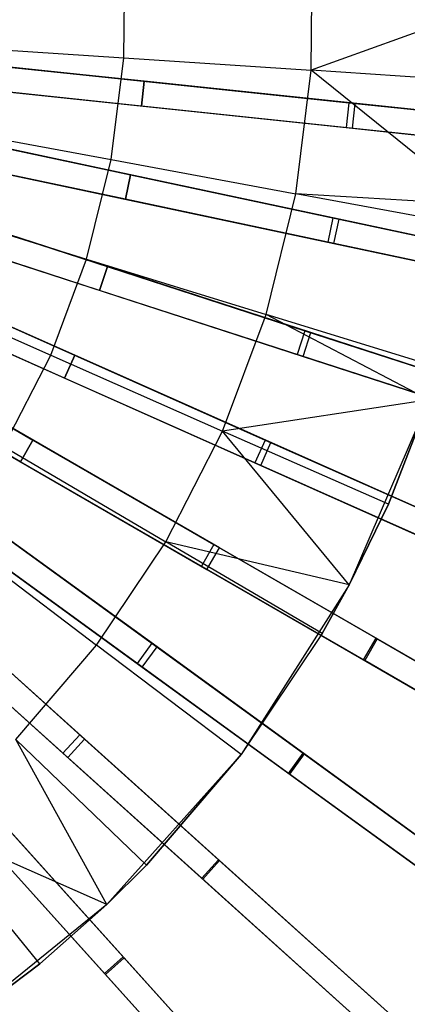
# Model space of a CAD drawing. Extents: x 0.4 to 55.5, y 0.4 to 55.5.
# Tile 74 of 103: x 32.6 to 34.9, y 21.9 to 27.8. Entities that reach past the tile are written whole.
import ezdxf

# ---------------------------------------------------------------- set-up
doc = ezdxf.new("R2010")
doc.units = 0
doc.header["$LTSCALE"] = 2.54
doc.layers.get('0').update_dxf_attribs({"color": 13, "linetype": 'CONTINUOUS'})

# ---------------------------------------------------------------- blocks, each defined once
blk = doc.blocks.new('M_STL')
at = {"color": 0}
for p, q in [((34.3226, 27.4965, 200.306), (34.3289, 28.2423, 200.306)), ((34.3226, 27.4965, 200.306), (34.3289, 28.2423, 200.306)), ((33.1989, 27.5714, 199.8429), (33.204, 28.1862, 199.8429)), ((33.1989, 27.5714, 199.8429), (33.204, 28.1862, 199.8429)), ((35.4229, 27.8938, 200.8566), (34.3226, 27.4965, 200.306)), ((35.4229, 27.8938, 200.8566), (34.3226, 27.4965, 200.306)), ((32.0421, 27.6485, 199.4703), (33.1989, 27.5714, 199.8429)), ((32.0421, 27.6485, 199.4703), (33.1989, 27.5714, 199.8429)), ((31.4863, 27.6239, 31.6372), (34.5473, 27.3022, 31.3602)), ((31.4863, 27.6239, 31.6372), (34.5473, 27.3022, 31.3602)), ((34.5852, 27.2982, 31.2044), (31.5213, 27.6202, 31.4851)), ((34.5852, 27.2982, 31.2044), (31.5213, 27.6202, 31.4851)), ((33.3201, 27.4312, 2.0501), (32.51, 27.5163, 2.0501)), ((32.51, 27.5163, 2.2001), (33.3201, 27.4312, 2.2001)), ((33.3201, 27.4312, 2.0501), (32.51, 27.5163, 2.0501)), ((32.51, 27.5163, 2.2001), (33.3201, 27.4312, 2.2001)), ((33.1224, 26.9613, 199.8429), (33.1989, 27.5714, 199.8429)), ((33.1224, 26.9613, 199.8429), (33.1989, 27.5714, 199.8429)), ((33.1989, 27.5714, 199.8429), (34.3226, 27.4965, 200.306)), ((33.1989, 27.5714, 199.8429), (34.3226, 27.4965, 200.306)), ((31.4706, 27.4747, 31.6372), (34.5317, 27.153, 31.3602)), ((31.4706, 27.4747, 31.6372), (34.5317, 27.153, 31.3602)), ((31.5057, 27.471, 31.4851), (34.5695, 27.149, 31.2044)), ((31.5057, 27.471, 31.4851), (34.5695, 27.149, 31.2044)), ((34.2298, 26.7564, 200.306), (34.3226, 27.4965, 200.306)), ((34.2298, 26.7564, 200.306), (34.3226, 27.4965, 200.306)), ((35.4064, 27.4242, 200.8566), (34.3226, 27.4965, 200.306)), ((35.4064, 27.4242, 200.8566), (34.3226, 27.4965, 200.306)), ((35.3211, 26.6911, 200.8566), (34.3226, 27.4965, 200.306)), ((35.3211, 26.6911, 200.8566), (34.3226, 27.4965, 200.306)), ((33.3201, 27.4312, 2.0501), (33.3044, 27.282, 2.0501)), ((33.3044, 27.282, 2.2001), (33.3201, 27.4312, 2.2001)), ((33.3201, 27.4312, 2.0501), (33.3044, 27.282, 2.0501)), ((33.3044, 27.282, 2.2001), (33.3201, 27.4312, 2.2001)), ((35.6884, 27.1822, 2.1745), (33.3201, 27.4312, 2.0501)), ((33.3201, 27.4312, 2.2001), (35.6808, 27.183, 2.3245)), ((35.6884, 27.1822, 2.1745), (33.3201, 27.4312, 2.0501)), ((33.3201, 27.4312, 2.2001), (35.6808, 27.183, 2.3245)), ((33.3044, 27.282, 2.2001), (32.4943, 27.3671, 2.2001)), ((33.3044, 27.282, 2.0501), (32.4943, 27.3671, 2.0501)), ((33.3044, 27.282, 2.0501), (32.4943, 27.3671, 2.0501)), ((33.3044, 27.282, 2.2001), (32.4943, 27.3671, 2.2001)), ((35.6651, 27.0339, 2.3245), (33.3044, 27.282, 2.2001)), ((35.6727, 27.0331, 2.1745), (33.3044, 27.282, 2.0501)), ((35.6727, 27.0331, 2.1745), (33.3044, 27.282, 2.0501)), ((35.6651, 27.0339, 2.3245), (33.3044, 27.282, 2.2001)), ((34.5473, 27.3022, 31.3602), (34.5317, 27.153, 31.3602)), ((34.5473, 27.3022, 31.3602), (34.5317, 27.153, 31.3602)), ((34.5473, 27.3022, 31.3602), (37.9351, 26.9461, 30.845)), ((34.5473, 27.3022, 31.3602), (37.9351, 26.9461, 30.845)), ((34.5695, 27.149, 31.2044), (34.5852, 27.2982, 31.2044)), ((34.5695, 27.149, 31.2044), (34.5852, 27.2982, 31.2044)), ((37.9715, 26.9423, 30.686), (34.5852, 27.2982, 31.2044)), ((37.9715, 26.9423, 30.686), (34.5852, 27.2982, 31.2044)), ((31.4393, 27.2523, 31.637), (34.4517, 26.612, 31.3595)), ((31.4393, 27.2523, 31.637), (34.4517, 26.612, 31.3595)), ((34.4891, 26.604, 31.2037), (31.4739, 27.2449, 31.4849)), ((34.4891, 26.604, 31.2037), (31.4739, 27.2449, 31.4849)), ((31.9823, 27.1721, 199.4703), (33.1224, 26.9613, 199.8429)), ((31.9823, 27.1721, 199.4703), (33.1224, 26.9613, 199.8429)), ((31.4081, 27.1055, 31.637), (34.4206, 26.4652, 31.3595)), ((31.4081, 27.1055, 31.637), (34.4206, 26.4652, 31.3595)), ((34.5317, 27.153, 31.3602), (37.9195, 26.7969, 30.845)), ((34.5317, 27.153, 31.3602), (37.9195, 26.7969, 30.845)), ((34.5695, 27.149, 31.2044), (37.9558, 26.7931, 30.686)), ((34.5695, 27.149, 31.2044), (37.9558, 26.7931, 30.686)), ((31.4427, 27.0982, 31.4849), (34.4579, 26.4573, 31.2037)), ((31.4427, 27.0982, 31.4849), (34.4579, 26.4573, 31.2037)), ((33.2391, 26.8697, 2.0501), (32.4423, 27.0391, 2.0501)), ((32.4423, 27.0391, 2.2001), (33.2391, 26.8697, 2.2001)), ((33.2391, 26.8697, 2.0501), (32.4423, 27.0391, 2.0501)), ((32.4423, 27.0391, 2.2001), (33.2391, 26.8697, 2.2001)), ((32.9755, 26.3641, 199.8429), (33.1224, 26.9613, 199.8429)), ((32.9755, 26.3641, 199.8429), (33.1224, 26.9613, 199.8429)), ((33.1224, 26.9613, 199.8429), (34.2298, 26.7564, 200.306)), ((33.1224, 26.9613, 199.8429), (34.2298, 26.7564, 200.306)), ((31.3533, 26.8873, 31.6368), (34.2838, 25.9351, 31.3588)), ((31.3533, 26.8873, 31.6368), (34.2838, 25.9351, 31.3588)), ((34.3203, 25.9233, 31.203), (31.387, 26.8763, 31.4847)), ((34.3203, 25.9233, 31.203), (31.387, 26.8763, 31.4847)), ((33.2079, 26.723, 2.2001), (32.4112, 26.8923, 2.2001)), ((33.2079, 26.723, 2.0501), (32.4112, 26.8923, 2.0501)), ((33.2079, 26.723, 2.0501), (32.4112, 26.8923, 2.0501)), ((33.2079, 26.723, 2.2001), (32.4112, 26.8923, 2.2001)), ((33.2391, 26.8697, 2.0501), (33.2079, 26.723, 2.0501)), ((33.2079, 26.723, 2.2001), (33.2391, 26.8697, 2.2001)), ((33.2391, 26.8697, 2.0501), (33.2079, 26.723, 2.0501)), ((33.2079, 26.723, 2.2001), (33.2391, 26.8697, 2.2001)), ((35.5691, 26.3745, 2.1746), (33.2391, 26.8697, 2.0501)), ((33.2391, 26.8697, 2.2001), (35.5616, 26.376, 2.3246)), ((35.5691, 26.3745, 2.1746), (33.2391, 26.8697, 2.0501)), ((33.2391, 26.8697, 2.2001), (35.5616, 26.376, 2.3246)), ((34.0518, 26.0321, 200.306), (34.2298, 26.7564, 200.306)), ((34.0518, 26.0321, 200.306), (34.2298, 26.7564, 200.306)), ((35.3211, 26.6911, 200.8566), (34.2298, 26.7564, 200.306)), ((35.2979, 26.5588, 200.8566), (34.2298, 26.7564, 200.306)), ((35.3211, 26.6911, 200.8566), (34.2298, 26.7564, 200.306)), ((35.2979, 26.5588, 200.8566), (34.2298, 26.7564, 200.306)), ((31.307, 26.7446, 31.6368), (34.2375, 25.7924, 31.3588)), ((31.307, 26.7446, 31.6368), (34.2375, 25.7924, 31.3588)), ((31.3407, 26.7337, 31.4847), (34.2739, 25.7806, 31.203)), ((31.3407, 26.7337, 31.4847), (34.2739, 25.7806, 31.203)), ((31.8677, 26.7059, 199.4703), (32.9755, 26.3641, 199.8429)), ((31.8677, 26.7059, 199.4703), (32.9755, 26.3641, 199.8429)), ((35.5304, 26.2293, 2.3246), (33.2079, 26.723, 2.2001)), ((35.5379, 26.2277, 2.1746), (33.2079, 26.723, 2.0501)), ((35.5379, 26.2277, 2.1746), (33.2079, 26.723, 2.0501)), ((35.5304, 26.2293, 2.3246), (33.2079, 26.723, 2.2001)), ((33.0999, 26.3198, 2.0501), (32.3252, 26.5715, 2.0501)), ((32.3252, 26.5715, 2.2001), (33.0999, 26.3198, 2.2001)), ((33.0999, 26.3198, 2.0501), (32.3252, 26.5715, 2.0501)), ((32.3252, 26.5715, 2.2001), (33.0999, 26.3198, 2.2001)), ((34.4517, 26.612, 31.3595), (34.4206, 26.4652, 31.3595)), ((34.4517, 26.612, 31.3595), (34.4206, 26.4652, 31.3595)), ((34.4517, 26.612, 31.3595), (37.7849, 25.9035, 30.8438)), ((34.4517, 26.612, 31.3595), (37.7849, 25.9035, 30.8438)), ((34.4579, 26.4573, 31.2037), (34.4891, 26.604, 31.2037)), ((34.4579, 26.4573, 31.2037), (34.4891, 26.604, 31.2037)), ((37.8207, 25.8959, 30.6847), (34.4891, 26.604, 31.2037)), ((37.8207, 25.8959, 30.6847), (34.4891, 26.604, 31.2037)), ((31.229, 26.5332, 31.6366), (34.0452, 25.2793, 31.3583)), ((31.229, 26.5332, 31.6366), (34.0452, 25.2793, 31.3583)), ((34.0803, 25.2637, 31.2025), (31.2614, 26.5187, 31.4845)), ((34.0803, 25.2637, 31.2025), (31.2614, 26.5187, 31.4845)), ((34.4206, 26.4652, 31.3595), (37.7537, 25.7567, 30.8438)), ((34.4206, 26.4652, 31.3595), (37.7537, 25.7567, 30.8438)), ((34.4579, 26.4573, 31.2037), (37.7895, 25.7491, 30.6847)), ((34.4579, 26.4573, 31.2037), (37.7895, 25.7491, 30.6847)), ((31.168, 26.3961, 31.6366), (33.9842, 25.1423, 31.3583)), ((31.168, 26.3961, 31.6366), (33.9842, 25.1423, 31.3583)), ((33.0535, 26.1771, 2.2001), (32.2788, 26.4288, 2.2001)), ((33.0535, 26.1771, 2.0501), (32.2788, 26.4288, 2.0501)), ((33.0535, 26.1771, 2.0501), (32.2788, 26.4288, 2.0501)), ((33.0535, 26.1771, 2.2001), (32.2788, 26.4288, 2.2001)), ((31.2004, 26.3817, 31.4845), (34.0193, 25.1267, 31.2025)), ((31.2004, 26.3817, 31.4845), (34.0193, 25.1267, 31.2025)), ((32.7604, 25.7881, 199.8429), (32.9755, 26.3641, 199.8429)), ((32.7604, 25.7881, 199.8429), (32.9755, 26.3641, 199.8429)), ((32.9755, 26.3641, 199.8429), (34.0518, 26.0321, 200.306)), ((32.9755, 26.3641, 199.8429), (34.0518, 26.0321, 200.306)), ((33.0999, 26.3198, 2.0501), (33.0535, 26.1771, 2.0501)), ((33.0535, 26.1771, 2.2001), (33.0999, 26.3198, 2.2001)), ((33.0999, 26.3198, 2.0501), (33.0535, 26.1771, 2.0501)), ((33.0535, 26.1771, 2.2001), (33.0999, 26.3198, 2.2001)), ((35.3659, 25.5835, 2.1747), (33.0999, 26.3198, 2.0501)), ((33.0999, 26.3198, 2.2001), (35.3586, 25.5859, 2.3246)), ((35.3659, 25.5835, 2.1747), (33.0999, 26.3198, 2.0501)), ((33.0999, 26.3198, 2.2001), (35.3586, 25.5859, 2.3246)), ((31.6998, 26.2562, 199.4703), (32.7604, 25.7881, 199.8429)), ((31.6998, 26.2562, 199.4703), (32.7604, 25.7881, 199.8429)), ((31.0676, 26.194, 31.6365), (33.7383, 24.6521, 31.3579)), ((31.0676, 26.194, 31.6365), (33.7383, 24.6521, 31.3579)), ((33.7716, 24.6329, 31.202), (31.0984, 26.1763, 31.4844)), ((33.7716, 24.6329, 31.202), (31.0984, 26.1763, 31.4844)), ((35.3123, 25.4432, 2.3246), (33.0535, 26.1771, 2.2001)), ((35.3196, 25.4409, 2.1747), (33.0535, 26.1771, 2.0501)), ((35.3196, 25.4409, 2.1747), (33.0535, 26.1771, 2.0501)), ((35.3123, 25.4432, 2.3246), (33.0535, 26.1771, 2.2001)), ((32.9039, 25.7875, 2.0501), (32.1598, 26.1188, 2.0501)), ((32.1598, 26.1188, 2.2001), (32.9039, 25.7875, 2.2001)), ((32.9039, 25.7875, 2.0501), (32.1598, 26.1188, 2.0501)), ((32.1598, 26.1188, 2.2001), (32.9039, 25.7875, 2.2001)), ((30.9926, 26.0641, 31.6365), (33.6633, 24.5222, 31.3579)), ((30.9926, 26.0641, 31.6365), (33.6633, 24.5222, 31.3579)), ((31.0234, 26.0464, 31.4844), (33.6966, 24.503, 31.202)), ((31.0234, 26.0464, 31.4844), (33.6966, 24.503, 31.202)), ((32.8429, 25.6504, 2.2001), (32.0988, 25.9817, 2.2001)), ((32.8429, 25.6504, 2.0501), (32.0988, 25.9817, 2.0501)), ((32.8429, 25.6504, 2.0501), (32.0988, 25.9817, 2.0501)), ((32.8429, 25.6504, 2.2001), (32.0988, 25.9817, 2.2001)), ((33.7908, 25.3334, 200.306), (34.0518, 26.0321, 200.306)), ((33.7908, 25.3334, 200.306), (34.0518, 26.0321, 200.306)), ((35.0897, 25.7119, 200.8566), (34.0518, 26.0321, 200.306)), ((35.0897, 25.7119, 200.8566), (34.0518, 26.0321, 200.306)), ((35.0277, 25.5203, 200.8566), (34.0518, 26.0321, 200.306)), ((35.0277, 25.5203, 200.8566), (34.0518, 26.0321, 200.306)), ((34.2838, 25.9351, 31.3588), (34.2375, 25.7924, 31.3588)), ((34.2838, 25.9351, 31.3588), (34.2375, 25.7924, 31.3588)), ((34.2739, 25.7806, 31.203), (34.3203, 25.9233, 31.203)), ((34.2739, 25.7806, 31.203), (34.3203, 25.9233, 31.203)), ((34.2838, 25.9351, 31.3588), (37.5257, 24.8818, 30.8427)), ((34.2838, 25.9351, 31.3588), (37.5257, 24.8818, 30.8427)), ((37.5606, 24.8704, 30.6836), (34.3203, 25.9233, 31.203)), ((37.5606, 24.8704, 30.6836), (34.3203, 25.9233, 31.203)), ((30.871, 25.8739, 31.6364), (33.3664, 24.0608, 31.3576)), ((30.871, 25.8739, 31.6364), (33.3664, 24.0608, 31.3576)), ((33.3976, 24.0382, 31.2017), (30.8998, 25.8529, 31.4843)), ((33.3976, 24.0382, 31.2017), (30.8998, 25.8529, 31.4843)), ((30.7828, 25.7525, 31.6364), (33.2783, 23.9395, 31.3576)), ((30.7828, 25.7525, 31.6364), (33.2783, 23.9395, 31.3576)), ((32.4799, 25.241, 199.8429), (32.7604, 25.7881, 199.8429)), ((32.4799, 25.241, 199.8429), (32.7604, 25.7881, 199.8429)), ((32.7604, 25.7881, 199.8429), (33.7908, 25.3334, 200.306)), ((32.7604, 25.7881, 199.8429), (33.7908, 25.3334, 200.306)), ((32.9039, 25.7875, 2.0501), (32.8429, 25.6504, 2.0501)), ((32.8429, 25.6504, 2.2001), (32.9039, 25.7875, 2.2001)), ((32.9039, 25.7875, 2.0501), (32.8429, 25.6504, 2.0501)), ((32.8429, 25.6504, 2.2001), (32.9039, 25.7875, 2.2001)), ((35.0811, 24.8181, 2.1747), (32.9039, 25.7875, 2.0501)), ((32.9039, 25.7875, 2.2001), (35.0741, 24.8212, 2.3247)), ((35.0811, 24.8181, 2.1747), (32.9039, 25.7875, 2.0501)), ((32.9039, 25.7875, 2.2001), (35.0741, 24.8212, 2.3247)), ((34.2375, 25.7924, 31.3588), (37.4793, 24.7391, 30.8427)), ((34.2375, 25.7924, 31.3588), (37.4793, 24.7391, 30.8427)), ((34.2739, 25.7806, 31.203), (37.5142, 24.7278, 30.6836)), ((34.2739, 25.7806, 31.203), (37.5142, 24.7278, 30.6836)), ((30.8116, 25.7316, 31.4843), (33.3094, 23.9168, 31.2017)), ((30.8116, 25.7316, 31.4843), (33.3094, 23.9168, 31.2017)), ((32.6534, 25.2785, 2.0501), (31.948, 25.6858, 2.0501)), ((31.948, 25.6858, 2.2001), (32.6534, 25.2785, 2.2001)), ((32.6534, 25.2785, 2.0501), (31.948, 25.6858, 2.0501)), ((31.948, 25.6858, 2.2001), (32.6534, 25.2785, 2.2001)), ((35.0131, 24.6842, 2.3247), (32.8429, 25.6504, 2.2001)), ((35.0201, 24.6811, 2.1747), (32.8429, 25.6504, 2.0501)), ((35.0201, 24.6811, 2.1747), (32.8429, 25.6504, 2.0501)), ((35.0131, 24.6842, 2.3247), (32.8429, 25.6504, 2.2001)), ((30.6413, 25.5764, 31.6364), (32.9338, 23.5122, 31.3575)), ((30.6413, 25.5764, 31.6364), (32.9338, 23.5122, 31.3575)), ((32.9624, 23.4864, 31.2016), (30.6677, 25.5526, 31.4843)), ((32.9624, 23.4864, 31.2016), (30.6677, 25.5526, 31.4843)), ((32.5784, 25.1486, 2.2001), (31.873, 25.5559, 2.2001)), ((32.5784, 25.1486, 2.0501), (31.873, 25.5559, 2.0501)), ((32.5784, 25.1486, 2.0501), (31.873, 25.5559, 2.0501)), ((32.5784, 25.1486, 2.2001), (31.873, 25.5559, 2.2001)), ((35.0277, 25.5203, 200.8566), (33.7908, 25.3334, 200.306)), ((35.0277, 25.5203, 200.8566), (33.7908, 25.3334, 200.306)), ((35.0277, 25.5203, 202.0566), (34.5503, 24.4117, 202.0566)), ((35.0277, 25.5203, 202.0566), (34.5503, 24.4117, 202.0566)), ((35.0277, 25.5203, 200.8566), (34.7845, 24.8948, 200.8566)), ((34.7845, 24.8948, 200.8566), (35.0277, 25.5203, 202.0566)), ((34.7845, 24.8948, 200.8566), (35.0277, 25.5203, 202.0566)), ((35.0277, 25.5203, 200.8566), (34.7845, 24.8948, 200.8566)), ((30.5409, 25.4649, 31.6364), (32.8334, 23.4007, 31.3575)), ((30.5409, 25.4649, 31.6364), (32.8334, 23.4007, 31.3575)), ((30.5674, 25.4411, 31.4843), (32.8621, 23.3749, 31.2016)), ((30.5674, 25.4411, 31.4843), (32.8621, 23.3749, 31.2016)), ((33.4505, 24.6697, 200.306), (33.7908, 25.3334, 200.306)), ((33.4505, 24.6697, 200.306), (33.7908, 25.3334, 200.306)), ((34.7845, 24.8948, 200.8566), (33.7908, 25.3334, 200.306)), ((34.7845, 24.8948, 200.8566), (33.7908, 25.3334, 200.306)), ((34.5503, 24.4117, 200.8566), (33.7908, 25.3334, 200.306)), ((34.5503, 24.4117, 200.8566), (33.7908, 25.3334, 200.306)), ((32.6534, 25.2785, 2.0501), (32.5784, 25.1486, 2.0501)), ((32.5784, 25.1486, 2.2001), (32.6534, 25.2785, 2.2001)), ((32.6534, 25.2785, 2.0501), (32.5784, 25.1486, 2.0501)), ((32.5784, 25.1486, 2.2001), (32.6534, 25.2785, 2.2001)), ((34.7177, 24.0867, 2.1748), (32.6534, 25.2785, 2.0501)), ((32.6534, 25.2785, 2.2001), (34.711, 24.0905, 2.3247)), ((34.7177, 24.0867, 2.1748), (32.6534, 25.2785, 2.0501)), ((32.6534, 25.2785, 2.2001), (34.711, 24.0905, 2.3247)), ((34.0452, 25.2793, 31.3583), (33.9842, 25.1423, 31.3583)), ((34.0452, 25.2793, 31.3583), (33.9842, 25.1423, 31.3583)), ((34.0452, 25.2793, 31.3583), (37.16, 23.8925, 30.8417)), ((34.0452, 25.2793, 31.3583), (37.16, 23.8925, 30.8417)), ((32.4799, 25.241, 199.8429), (33.4505, 24.6697, 200.306)), ((32.4799, 25.241, 199.8429), (33.4505, 24.6697, 200.306)), ((34.0193, 25.1267, 31.2025), (34.0803, 25.2637, 31.2025)), ((34.0193, 25.1267, 31.2025), (34.0803, 25.2637, 31.2025)), ((37.1936, 23.8776, 30.6826), (34.0803, 25.2637, 31.2025)), ((37.1936, 23.8776, 30.6826), (34.0803, 25.2637, 31.2025)), ((34.636, 23.9606, 2.3247), (32.5784, 25.1486, 2.2001)), ((34.6427, 23.9568, 2.1748), (32.5784, 25.1486, 2.0501)), ((34.6427, 23.9568, 2.1748), (32.5784, 25.1486, 2.0501)), ((34.636, 23.9606, 2.3247), (32.5784, 25.1486, 2.2001)), ((33.9842, 25.1423, 31.3583), (37.099, 23.7555, 30.8417)), ((33.9842, 25.1423, 31.3583), (37.099, 23.7555, 30.8417)), ((34.0193, 25.1267, 31.2025), (37.1326, 23.7405, 30.6826)), ((34.0193, 25.1267, 31.2025), (37.1326, 23.7405, 30.6826)), ((34.7845, 24.8948, 200.8566), (34.5503, 24.4117, 200.8566)), ((34.5503, 24.4117, 202.0566), (34.7845, 24.8948, 200.8566)), ((34.7845, 24.8948, 200.8566), (34.5503, 24.4117, 200.8566)), ((34.5503, 24.4117, 202.0566), (34.7845, 24.8948, 200.8566)), ((34.2797, 23.3973, 2.1748), (32.3511, 24.7985, 2.0501)), ((32.3511, 24.7985, 2.2001), (34.2735, 23.4018, 2.3247)), ((34.2797, 23.3973, 2.1748), (32.3511, 24.7985, 2.0501)), ((32.3511, 24.7985, 2.2001), (34.2735, 23.4018, 2.3247)), ((32.1377, 24.7301, 199.8429), (33.0354, 24.05, 200.306)), ((32.1377, 24.7301, 199.8429), (33.0354, 24.05, 200.306)), ((34.1853, 23.2805, 2.3247), (32.2629, 24.6772, 2.2001)), ((34.1915, 23.2759, 2.1748), (32.2629, 24.6772, 2.0501)), ((34.1915, 23.2759, 2.1748), (32.2629, 24.6772, 2.0501)), ((34.1853, 23.2805, 2.3247), (32.2629, 24.6772, 2.2001)), ((33.0354, 24.05, 200.306), (33.4505, 24.6697, 200.306)), ((33.0354, 24.05, 200.306), (33.4505, 24.6697, 200.306)), ((34.5503, 24.4117, 200.8566), (33.4505, 24.6697, 200.306)), ((34.3866, 24.1187, 200.8566), (33.4505, 24.6697, 200.306)), ((34.5503, 24.4117, 200.8566), (33.4505, 24.6697, 200.306)), ((34.3866, 24.1187, 200.8566), (33.4505, 24.6697, 200.306)), ((33.7383, 24.6521, 31.3579), (33.6633, 24.5222, 31.3579)), ((33.7383, 24.6521, 31.3579), (33.6633, 24.5222, 31.3579)), ((33.6966, 24.503, 31.202), (33.7716, 24.6329, 31.202)), ((33.6966, 24.503, 31.202), (33.7716, 24.6329, 31.202)), ((33.7383, 24.6521, 31.3579), (36.6917, 22.947, 30.841)), ((33.7383, 24.6521, 31.3579), (36.6917, 22.947, 30.841)), ((36.7236, 22.9286, 30.6818), (33.7716, 24.6329, 31.202)), ((36.7236, 22.9286, 30.6818), (33.7716, 24.6329, 31.202)), ((33.6633, 24.5222, 31.3579), (36.6167, 22.8171, 30.841)), ((33.6633, 24.5222, 31.3579), (36.6167, 22.8171, 30.841)), ((33.6966, 24.503, 31.202), (36.6486, 22.7987, 30.6818)), ((33.6966, 24.503, 31.202), (36.6486, 22.7987, 30.6818)), ((34.5503, 24.4117, 202.0566), (33.9012, 23.3941, 202.0566)), ((34.5503, 24.4117, 202.0566), (33.9012, 23.3941, 202.0566)), ((34.5503, 24.4117, 200.8566), (34.3866, 24.1187, 200.8566)), ((34.3866, 24.1187, 200.8566), (34.5503, 24.4117, 202.0566)), ((34.3866, 24.1187, 200.8566), (34.5503, 24.4117, 202.0566)), ((34.5503, 24.4117, 200.8566), (34.3866, 24.1187, 200.8566)), ((34.5503, 24.4117, 200.8566), (34.5503, 24.4117, 202.0566)), ((34.5503, 24.4117, 200.8566), (34.5503, 24.4117, 202.0566)), ((33.7719, 22.7575, 2.1748), (32.0002, 24.3528, 2.0501)), ((32.0002, 24.3528, 2.2001), (33.7662, 22.7627, 2.3248)), ((33.7719, 22.7575, 2.1748), (32.0002, 24.3528, 2.0501)), ((32.0002, 24.3528, 2.2001), (33.7662, 22.7627, 2.3248)), ((33.6658, 22.6512, 2.3248), (31.8998, 24.2413, 2.2001)), ((33.6715, 22.6461, 2.1748), (31.8998, 24.2413, 2.0501)), ((33.6715, 22.6461, 2.1748), (31.8998, 24.2413, 2.0501)), ((33.6658, 22.6512, 2.3248), (31.8998, 24.2413, 2.2001)), ((34.3866, 24.1187, 200.8566), (33.9012, 23.3941, 200.8566)), ((34.3866, 24.1187, 200.8566), (33.9012, 23.3941, 200.8566)), ((34.3866, 24.1187, 200.8566), (33.9012, 23.3941, 202.0566)), ((34.3866, 24.1187, 200.8566), (33.9012, 23.3941, 202.0566)), ((32.5512, 23.4826, 200.306), (33.0354, 24.05, 200.306)), ((32.5512, 23.4826, 200.306), (33.0354, 24.05, 200.306)), ((33.9012, 23.3941, 200.8566), (33.0354, 24.05, 200.306)), ((33.9012, 23.3941, 200.8566), (33.0354, 24.05, 200.306)), ((33.3664, 24.0608, 31.3576), (33.2783, 23.9395, 31.3576)), ((33.3664, 24.0608, 31.3576), (33.2783, 23.9395, 31.3576)), ((33.3094, 23.9168, 31.2017), (33.3976, 24.0382, 31.2017)), ((33.3094, 23.9168, 31.2017), (33.3976, 24.0382, 31.2017)), ((33.3664, 24.0608, 31.3576), (36.1258, 22.056, 30.8404)), ((33.3664, 24.0608, 31.3576), (36.1258, 22.056, 30.8404)), ((36.1556, 22.0343, 30.6813), (33.3976, 24.0382, 31.2017)), ((36.1556, 22.0343, 30.6813), (33.3976, 24.0382, 31.2017)), ((34.636, 23.9606, 2.3247), (34.711, 24.0905, 2.3247)), ((34.636, 23.9606, 2.3247), (34.711, 24.0905, 2.3247)), ((34.7177, 24.0867, 2.1748), (34.6427, 23.9568, 2.1748)), ((34.7177, 24.0867, 2.1748), (34.6427, 23.9568, 2.1748)), ((34.711, 24.0905, 2.3247), (36.6779, 22.955, 2.6915)), ((34.711, 24.0905, 2.3247), (36.6779, 22.955, 2.6915)), ((36.6923, 22.9466, 2.5417), (34.7177, 24.0867, 2.1748)), ((36.6923, 22.9466, 2.5417), (34.7177, 24.0867, 2.1748)), ((33.1999, 22.1745, 2.1748), (31.6047, 23.9462, 2.0501)), ((31.6047, 23.9462, 2.2001), (33.1948, 22.1802, 2.3248)), ((33.1999, 22.1745, 2.1748), (31.6047, 23.9462, 2.0501)), ((31.6047, 23.9462, 2.2001), (33.1948, 22.1802, 2.3248)), ((33.2783, 23.9395, 31.3576), (36.0376, 21.9347, 30.8404)), ((33.2783, 23.9395, 31.3576), (36.0376, 21.9347, 30.8404)), ((33.3094, 23.9168, 31.2017), (36.0675, 21.913, 30.6813)), ((33.3094, 23.9168, 31.2017), (36.0675, 21.913, 30.6813)), ((36.6029, 22.8251, 2.6915), (34.636, 23.9606, 2.3247)), ((36.6029, 22.8251, 2.6915), (34.636, 23.9606, 2.3247)), ((36.6173, 22.8167, 2.5417), (34.6427, 23.9568, 2.1748)), ((36.6173, 22.8167, 2.5417), (34.6427, 23.9568, 2.1748)), ((33.0833, 22.0798, 2.3248), (31.4932, 23.8458, 2.2001)), ((33.0885, 22.0741, 2.1748), (31.4932, 23.8458, 2.0501)), ((33.0885, 22.0741, 2.1748), (31.4932, 23.8458, 2.0501)), ((33.0833, 22.0798, 2.3248), (31.4932, 23.8458, 2.2001)), ((32.9338, 23.5122, 31.3575), (32.8334, 23.4007, 31.3575)), ((32.9338, 23.5122, 31.3575), (32.8334, 23.4007, 31.3575)), ((32.9338, 23.5122, 31.3575), (35.4687, 21.2298, 30.8402)), ((32.9338, 23.5122, 31.3575), (35.4687, 21.2298, 30.8402)), ((33.335, 22.7307, 200.8566), (32.5512, 23.4826, 200.306)), ((33.335, 22.7307, 200.8566), (32.5512, 23.4826, 200.306)), ((33.0973, 22.4938, 200.8566), (32.5512, 23.4826, 200.306)), ((33.0973, 22.4938, 200.8566), (32.5512, 23.4826, 200.306)), ((32.8621, 23.3749, 31.2016), (32.9624, 23.4864, 31.2016)), ((32.8621, 23.3749, 31.2016), (32.9624, 23.4864, 31.2016)), ((35.4961, 21.2051, 30.6811), (32.9624, 23.4864, 31.2016)), ((35.4961, 21.2051, 30.6811), (32.9624, 23.4864, 31.2016)), ((32.8334, 23.4007, 31.3575), (35.3683, 21.1183, 30.8402)), ((32.8334, 23.4007, 31.3575), (35.3683, 21.1183, 30.8402)), ((33.9012, 23.3941, 202.0566), (33.0973, 22.4938, 202.0566)), ((33.9012, 23.3941, 202.0566), (33.0973, 22.4938, 202.0566)), ((33.9012, 23.3941, 200.8566), (33.335, 22.7307, 200.8566)), ((33.335, 22.7307, 200.8566), (33.9012, 23.3941, 202.0566)), ((33.9012, 23.3941, 200.8566), (33.335, 22.7307, 200.8566)), ((33.335, 22.7307, 200.8566), (33.9012, 23.3941, 202.0566)), ((33.9012, 23.3941, 200.8566), (33.9012, 23.3941, 202.0566)), ((33.9012, 23.3941, 200.8566), (33.9012, 23.3941, 202.0566)), ((34.1853, 23.2805, 2.3247), (34.2735, 23.4018, 2.3247)), ((34.1853, 23.2805, 2.3247), (34.2735, 23.4018, 2.3247)), ((34.2797, 23.3973, 2.1748), (34.1915, 23.2759, 2.1748)), ((34.2797, 23.3973, 2.1748), (34.1915, 23.2759, 2.1748)), ((34.2735, 23.4018, 2.3247), (36.1111, 22.0667, 2.6916)), ((34.2735, 23.4018, 2.3247), (36.1111, 22.0667, 2.6916)), ((36.1246, 22.0569, 2.5418), (34.2797, 23.3973, 2.1748)), ((36.1246, 22.0569, 2.5418), (34.2797, 23.3973, 2.1748)), ((32.8621, 23.3749, 31.2016), (35.3957, 21.0936, 30.6811)), ((32.8621, 23.3749, 31.2016), (35.3957, 21.0936, 30.6811)), ((36.0229, 21.9454, 2.6916), (34.1853, 23.2805, 2.3247)), ((36.0229, 21.9454, 2.6916), (34.1853, 23.2805, 2.3247)), ((36.0364, 21.9356, 2.5418), (34.1915, 23.2759, 2.1748)), ((36.0364, 21.9356, 2.5418), (34.1915, 23.2759, 2.1748)), ((33.0973, 22.4938, 200.8566), (32.0044, 22.9754, 200.306)), ((33.0973, 22.4938, 200.8566), (32.0044, 22.9754, 200.306)), ((32.6956, 22.1375, 200.8566), (32.0044, 22.9754, 200.306)), ((32.6956, 22.1375, 200.8566), (32.0044, 22.9754, 200.306)), ((32.4453, 23.0126, 31.3575), (34.7277, 20.4777, 30.8402)), ((32.4453, 23.0126, 31.3575), (34.7277, 20.4777, 30.8402)), ((34.7524, 20.4503, 30.6811), (32.4711, 22.9839, 31.2016)), ((34.7524, 20.4503, 30.6811), (32.4711, 22.9839, 31.2016)), ((32.3338, 22.9122, 31.3575), (34.6162, 20.3773, 30.8402)), ((32.3338, 22.9122, 31.3575), (34.6162, 20.3773, 30.8402)), ((32.3596, 22.8836, 31.2016), (34.6409, 20.3499, 30.6811)), ((32.3596, 22.8836, 31.2016), (34.6409, 20.3499, 30.6811)), ((33.6658, 22.6512, 2.3248), (33.7662, 22.7627, 2.3248)), ((33.6658, 22.6512, 2.3248), (33.7662, 22.7627, 2.3248)), ((33.7719, 22.7575, 2.1748), (33.6715, 22.6461, 2.1748)), ((33.7719, 22.7575, 2.1748), (33.6715, 22.6461, 2.1748)), ((33.7662, 22.7627, 2.3248), (35.4543, 21.2428, 2.6917)), ((33.7662, 22.7627, 2.3248), (35.4543, 21.2428, 2.6917)), ((35.4667, 21.2316, 2.5419), (33.7719, 22.7575, 2.1748)), ((35.4667, 21.2316, 2.5419), (33.7719, 22.7575, 2.1748)), ((33.335, 22.7307, 200.8566), (33.0973, 22.4938, 200.8566)), ((33.0973, 22.4938, 202.0566), (33.335, 22.7307, 200.8566)), ((33.335, 22.7307, 200.8566), (33.0973, 22.4938, 200.8566)), ((33.0973, 22.4938, 202.0566), (33.335, 22.7307, 200.8566)), ((35.3539, 21.1313, 2.6917), (33.6658, 22.6512, 2.3248)), ((35.3539, 21.1313, 2.6917), (33.6658, 22.6512, 2.3248)), ((35.3663, 21.1201, 2.5419), (33.6715, 22.6461, 2.1748)), ((35.3663, 21.1201, 2.5419), (33.6715, 22.6461, 2.1748)), ((33.0973, 22.4938, 202.0566), (32.1594, 21.7341, 202.0566)), ((33.0973, 22.4938, 202.0566), (32.1594, 21.7341, 202.0566)), ((33.0973, 22.4938, 200.8566), (32.6956, 22.1375, 200.8566)), ((32.6956, 22.1375, 200.8566), (33.0973, 22.4938, 202.0566)), ((32.6956, 22.1375, 200.8566), (33.0973, 22.4938, 202.0566)), ((33.0973, 22.4938, 200.8566), (32.6956, 22.1375, 200.8566)), ((33.0973, 22.4938, 200.8566), (33.0973, 22.4938, 202.0566)), ((33.0973, 22.4938, 200.8566), (33.0973, 22.4938, 202.0566)), ((33.0833, 22.0798, 2.3248), (33.1948, 22.1802, 2.3248)), ((33.0833, 22.0798, 2.3248), (33.1948, 22.1802, 2.3248)), ((33.1999, 22.1745, 2.1748), (33.0885, 22.0741, 2.1748)), ((33.1999, 22.1745, 2.1748), (33.0885, 22.0741, 2.1748)), ((33.1948, 22.1802, 2.3248), (34.7147, 20.4921, 2.6917)), ((33.1948, 22.1802, 2.3248), (34.7147, 20.4921, 2.6917)), ((34.7259, 20.4797, 2.5419), (33.1999, 22.1745, 2.1748)), ((34.7259, 20.4797, 2.5419), (33.1999, 22.1745, 2.1748)), ((32.6956, 22.1375, 200.8566), (32.1594, 21.7341, 200.8566)), ((32.1594, 21.7341, 202.0566), (32.6956, 22.1375, 200.8566)), ((32.6956, 22.1375, 200.8566), (32.1594, 21.7341, 200.8566)), ((32.1594, 21.7341, 202.0566), (32.6956, 22.1375, 200.8566)), ((34.6033, 20.3917, 2.6917), (33.0833, 22.0798, 2.3248)), ((34.6033, 20.3917, 2.6917), (33.0833, 22.0798, 2.3248)), ((34.6144, 20.3793, 2.5419), (33.0885, 22.0741, 2.1748)), ((34.6144, 20.3793, 2.5419), (33.0885, 22.0741, 2.1748))]:
    blk.add_line(p, q, dxfattribs=at)

msp = doc.modelspace()

# ---------------------------------------------------------------- block references
at = {"color": 0}
msp.add_blockref('M_STL', (0, 0), dxfattribs=at)

doc.saveas('drawing.dxf')
